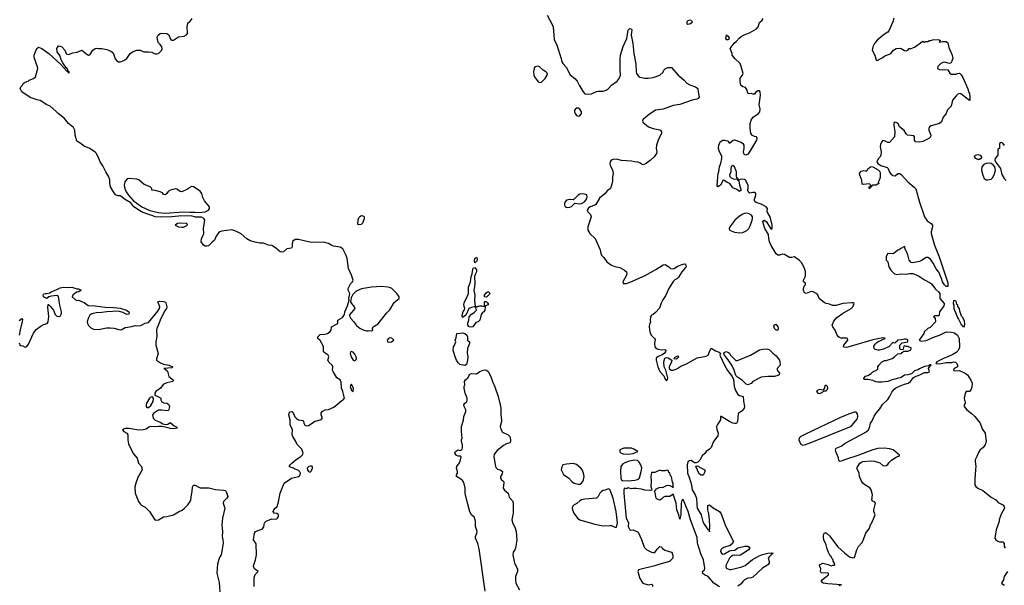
# Model space of a CAD drawing. Header units: inches. Extents: x 1384664 to 1536621, y 460766 to 646467.
# Tile 69 of 256: x 1410563 to 1422389, y 501544 to 508337. Entities that reach past the tile are written whole.
import ezdxf

# ---------------------------------------------------------------- set-up
doc = ezdxf.new("R2010")
doc.units = ezdxf.units.IN
doc.header["$MEASUREMENT"] = 0
doc.layers.add('B4510', color=7, linetype='Continuous')
doc.layers.add('B4520', color=7, linetype='Continuous')

msp = doc.modelspace()

# ---------------------------------------------------------------- linework, layer by layer
at = {"layer": 'B4510', "color": 5}
for points, elevation in [([(1413378, 501530), (1413380, 501640), (1413390, 501675), (1413429, 501710), (1413384, 501744), (1413371, 501770), (1413373, 501790), (1413396, 501850), (1413408, 501910), (1413403, 502043), (1413370, 502090), (1413382, 502170), (1413397, 502190), (1413478, 502222), (1413494, 502246), (1413505, 502295), (1413524, 502316), (1413590, 502344), (1413630, 502340), (1413650, 502342), (1413660, 502350), (1413671, 502370), (1413671, 502391), (1413650, 502406), (1413618, 502410), (1413609, 502430), (1413615, 502450), (1413630, 502471), (1413655, 502490), (1413673, 502547), (1413690, 502652), (1413739, 502770), (1413829, 502831), (1413910, 502853), (1413922, 502858), (1413932, 502870), (1413934, 502890), (1413927, 502907), (1413910, 502925), (1413863, 502943), (1413850, 502953), (1413810, 502963), (1413801, 502970), (1413810, 502990), (1413830, 503010), (1413885, 503055), (1413941, 503090), (1413961, 503110), (1413969, 503130), (1413950, 503181), (1413894, 503235), (1413879, 503270), (1413842, 503330), (1413837, 503350), (1413838, 503410), (1413812, 503470), (1413812, 503530), (1413797, 503590), (1413801, 503610), (1413810, 503626), (1413830, 503630), (1413850, 503607), (1413869, 503569), (1413887, 503547), (1413910, 503533), (1413965, 503525), (1413972, 503512), (1413974, 503490), (1413987, 503467), (1414010, 503459), (1414030, 503464), (1414110, 503515), (1414186, 503534), (1414194, 503546), (1414195, 503565), (1414184, 503590), (1414184, 503610), (1414195, 503630), (1414230, 503651), (1414270, 503657), (1414336, 503684), (1414430, 503763), (1414449, 503771), (1414464, 503790), (1414444, 503870), (1414428, 503910), (1414423, 503983), (1414413, 504010), (1414370, 504034), (1414327, 504110), (1414318, 504130), (1414324, 504170), (1414315, 504190), (1414280, 504220), (1414264, 504250), (1414274, 504290), (1414270, 504302), (1414266, 504310), (1414230, 504332), (1414212, 504350), (1414213, 504407), (1414205, 504430), (1414170, 504485), (1414142, 504510), (1414145, 504530), (1414170, 504558), (1414230, 504559), (1414259, 504570), (1414289, 504590), (1414304, 504610), (1414308, 504650), (1414377, 504683), (1414383, 504690), (1414385, 504730), (1414440, 504760), (1414465, 504795), (1414470, 504830), (1414499, 504901), (1414519, 504970), (1414515, 504990), (1414527, 505050), (1414509, 505090), (1414509, 505110), (1414536, 505164), (1414562, 505190), (1414570, 505210), (1414550, 505269), (1414512, 505350), (1414496, 505470), (1414485, 505505), (1414445, 505585), (1414410, 505606), (1414330, 505617), (1414310, 505624), (1414270, 505649), (1414210, 505664), (1414063, 505663), (1413910, 505699), (1413870, 505696), (1413843, 505677), (1413835, 505650), (1413835, 505610), (1413826, 505595), (1413770, 505584), (1413730, 505549), (1413710, 505544), (1413690, 505549), (1413637, 505597), (1413590, 505626), (1413550, 505629), (1413490, 505653), (1413446, 505654), (1413390, 505664), (1413330, 505683), (1413290, 505707), (1413224, 505764), (1413157, 505797), (1413110, 505814), (1412990, 505798), (1412966, 505790), (1412950, 505777), (1412923, 505737), (1412904, 505690), (1412873, 505667), (1412830, 505623), (1412810, 505616), (1412790, 505618), (1412769, 505630), (1412741, 505670), (1412747, 505710), (1412764, 505736), (1412776, 505770), (1412770, 505830), (1412786, 505930), (1412774, 505950), (1412745, 505965), (1412674, 505966), (1412622, 505982), (1412470, 505979), (1412392, 505970), (1412254, 505966), (1412190, 505971), (1412163, 505983), (1412090, 506004), (1412025, 506030), (1411933, 506090), (1411897, 506137), (1411822, 506182), (1411790, 506208), (1411770, 506220), (1411742, 506222), (1411715, 506235), (1411680, 506280), (1411655, 506330), (1411646, 506370), (1411645, 506410), (1411633, 506450), (1411597, 506510), (1411563, 506583), (1411530, 506628), (1411515, 506670), (1411486, 506730), (1411468, 506748), (1411404, 506790), (1411339, 506819), (1411290, 506855), (1411250, 506878), (1411227, 506950), (1411225, 507010), (1411210, 507043), (1411150, 507090), (1411102, 507150), (1411023, 507210), (1410998, 507238), (1410930, 507299), (1410890, 507314), (1410810, 507365), (1410773, 507373), (1410690, 507402), (1410589, 507469), (1410568, 507510), (1410578, 507530), (1410598, 507550), (1410606, 507570), (1410630, 507585), (1410663, 507597), (1410678, 507610), (1410728, 507630), (1410754, 507650), (1410779, 507750), (1410777, 507770), (1410741, 507870), (1410736, 507890), (1410737, 507910), (1410769, 507991), (1410790, 508006), (1410830, 507990), (1410914, 507930), (1411057, 507797), (1411130, 507719), (1411140, 507720), (1411141, 507710), (1411150, 507699), (1411159, 507701), (1411157, 507710), (1411150, 507719), (1411140, 507720), (1411141, 507730), (1411131, 507750), (1411119, 507759), (1411079, 507819), (1411065, 507845), (1411045, 507905), (1411012, 507950), (1411009, 507991), (1411015, 508005), (1411030, 508022), (1411050, 508021), (1411070, 508011), (1411105, 507970), (1411122, 507930), (1411130, 507922), (1411150, 507918), (1411201, 507939), (1411252, 507948), (1411310, 507971), (1411370, 507922), (1411390, 507912), (1411407, 507913), (1411442, 507970), (1411470, 507991), (1411490, 507996), (1411511, 507991), (1411551, 507991), (1411610, 507977), (1411650, 507964), (1411671, 507951), (1411688, 507928), (1411710, 507865), (1411730, 507841), (1411750, 507831), (1411770, 507831), (1411813, 507847), (1411838, 507862), (1411850, 507872), (1411889, 507931), (1411918, 507950), (1411970, 507972), (1412010, 507972), (1412052, 507952), (1412109, 507951), (1412150, 507945), (1412190, 507925), (1412210, 507925), (1412230, 507932), (1412268, 507970), (1412274, 507990), (1412269, 508010), (1412250, 508038), (1412230, 508058), (1412220, 508080), (1412214, 508126), (1412224, 508150), (1412250, 508171), (1412270, 508176), (1412330, 508171), (1412355, 508155), (1412371, 508111), (1412380, 508100), (1412390, 508091), (1412410, 508091), (1412469, 508131), (1412539, 508141), (1412566, 508154), (1412577, 508170), (1412579, 508181), (1412574, 508250), (1412582, 508290), (1412590, 508302), (1412608, 508312), (1412635, 508350)], 620), ([(1416899, 508390), (1416962, 508270), (1416969, 508250), (1416981, 508101), (1417014, 508030), (1417067, 507870), (1417076, 507830), (1417086, 507810), (1417127, 507767), (1417174, 507674), (1417231, 507631), (1417260, 507600), (1417282, 507550), (1417330, 507470), (1417350, 507448), (1417390, 507441), (1417430, 507446), (1417490, 507476), (1417510, 507480), (1417570, 507479), (1417609, 507491), (1417632, 507508), (1417670, 507551), (1417740, 507600), (1417765, 507630), (1417780, 507670), (1417774, 507730), (1417776, 507870), (1417780, 507910), (1417810, 508016), (1417854, 508110), (1417870, 508210), (1417890, 508230), (1417910, 508223), (1417914, 508214), (1417908, 508150), (1417927, 508050), (1417939, 507930), (1417965, 507805), (1417968, 507710), (1417973, 507690), (1417990, 507663), (1418010, 507648), (1418070, 507635), (1418110, 507634), (1418170, 507642), (1418251, 507670), (1418290, 507705), (1418299, 507730), (1418321, 507750), (1418350, 507761), (1418390, 507763), (1418470, 507671), (1418544, 507610), (1418576, 507576), (1418614, 507554), (1418681, 507530), (1418710, 507510), (1418711, 507470), (1418726, 507410), (1418714, 507390), (1418698, 507382), (1418641, 507370), (1418490, 507319), (1418410, 507305), (1418290, 507263), (1418199, 507250), (1418110, 507190), (1418050, 507139), (1418043, 507130), (1418047, 507107), (1418117, 507050), (1418170, 507029), (1418250, 507015), (1418259, 507010), (1418271, 506990), (1418271, 506970), (1418237, 506903), (1418213, 506830), (1418208, 506790), (1418214, 506750), (1418212, 506730), (1418182, 506690), (1418134, 506646), (1418087, 506610), (1418050, 506594), (1418030, 506601), (1418010, 506618), (1417990, 506626), (1417949, 506629), (1417910, 506639), (1417790, 506647), (1417730, 506661), (1417690, 506659), (1417667, 506650), (1417655, 506630), (1417651, 506609), (1417654, 506590), (1417685, 506530), (1417690, 506490), (1417684, 506450), (1417682, 506390), (1417658, 506310), (1417618, 506282), (1417597, 506250), (1417528, 506192), (1417482, 506118), (1417470, 506108), (1417416, 506090), (1417390, 506070), (1417378, 506050), (1417386, 506030), (1417419, 505999), (1417427, 505970), (1417385, 505850), (1417385, 505810), (1417411, 505770), (1417475, 505710), (1417535, 505575), (1417542, 505530), (1417550, 505511), (1417580, 505480), (1417616, 505430), (1417670, 505390), (1417710, 505374), (1417770, 505361), (1417828, 505328), (1417851, 505310), (1417855, 505290), (1417851, 505270), (1417807, 505190), (1417810, 505167), (1417850, 505170), (1417904, 505190), (1418075, 505265), (1418202, 505338), (1418290, 505394), (1418317, 505397), (1418358, 505370), (1418378, 505350), (1418403, 505343), (1418424, 505350), (1418463, 505377), (1418530, 505402), (1418550, 505403), (1418559, 505399), (1418567, 505370), (1418561, 505360), (1418514, 505310), (1418476, 505244), (1418454, 505226), (1418430, 505212), (1418410, 505193), (1418358, 505110), (1418318, 505022), (1418286, 504974), (1418266, 504934), (1418247, 504873), (1418198, 504822), (1418170, 504798), (1418150, 504788), (1418138, 504770), (1418135, 504730), (1418139, 504710), (1418130, 504688), (1418125, 504655), (1418126, 504610), (1418130, 504587), (1418149, 504550), (1418187, 504510), (1418195, 504495), (1418187, 504450), (1418193, 504410), (1418209, 504389), (1418230, 504380), (1418267, 504373), (1418310, 504378), (1418322, 504370), (1418318, 504350), (1418302, 504330), (1418273, 504307), (1418230, 504292), (1418209, 504271), (1418206, 504250), (1418227, 504167), (1418253, 504110), (1418298, 504058), (1418310, 504026), (1418330, 504001), (1418345, 504015), (1418349, 504030), (1418322, 504130), (1418302, 504170), (1418301, 504230), (1418310, 504271), (1418330, 504281), (1418350, 504276), (1418394, 504250), (1418391, 504230), (1418363, 504170), (1418365, 504150), (1418389, 504129), (1418412, 504128), (1418457, 504143), (1418505, 504175), (1418570, 504205), (1418702, 504278), (1418810, 504295), (1418833, 504310), (1418856, 504370), (1418870, 504391), (1418919, 504359), (1418966, 504345), (1418977, 504337), (1418981, 504330), (1418971, 504309), (1419027, 504187), (1419065, 504125), (1419121, 504050), (1419136, 504016), (1419144, 503930), (1419162, 503882), (1419190, 503837), (1419210, 503825), (1419253, 503810), (1419256, 503756), (1419270, 503690), (1419266, 503670), (1419241, 503639), (1419194, 503606), (1419184, 503510), (1419171, 503489), (1419153, 503487), (1419130, 503491), (1419088, 503510), (1418990, 503572), (1418981, 503570), (1418981, 503530), (1418943, 503477), (1418934, 503450), (1418936, 503416), (1418951, 503370), (1418950, 503341), (1418897, 503270), (1418870, 503198), (1418850, 503179), (1418810, 503153), (1418794, 503126), (1418761, 503099), (1418734, 503046), (1418710, 503023), (1418690, 503014), (1418670, 503017), (1418630, 503042), (1418610, 503040), (1418590, 503029), (1418580, 502990), (1418584, 502890), (1418610, 502830), (1418633, 502750), (1418639, 502690), (1418678, 502630), (1418694, 502590), (1418695, 502510), (1418702, 502470), (1418747, 502390), (1418767, 502310), (1418777, 502290), (1418830, 502215), (1418846, 502206), (1418850, 502186), (1418854, 502250), (1418850, 502330), (1418842, 502402), (1418830, 502450), (1418830, 502502), (1418850, 502511), (1418894, 502474), (1418970, 502431), (1418990, 502401), (1419040, 502260), (1419136, 502070), (1419130, 502050), (1419097, 502023), (1419022, 501998), (1418997, 501983), (1418985, 501970), (1418982, 501950), (1418992, 501930), (1419010, 501920), (1419030, 501922), (1419090, 501959), (1419110, 501964), (1419154, 501966), (1419190, 501993), (1419273, 502013), (1419310, 502014), (1419324, 502004), (1419332, 501990), (1419318, 501970), (1419230, 501910), (1419210, 501903), (1419147, 501907), (1419130, 501903), (1419108, 501892), (1419090, 501870), (1419050, 501790), (1419045, 501770), (1419050, 501750), (1419090, 501735), (1419110, 501735), (1419235, 501765), (1419276, 501784), (1419366, 501854), (1419443, 501897), (1419485, 501915), (1419549, 501931), (1419593, 501933), (1419613, 501930), (1419597, 501923), (1419590, 501910), (1419568, 501892), (1419554, 501870), (1419566, 501830), (1419564, 501810), (1419550, 501790), (1419483, 501750), (1419370, 501641), (1419350, 501634), (1419310, 501630), (1419269, 501611), (1419249, 501591), (1419230, 501560), (1419188, 501532)], 620), ([(1420000, 505311), (1419991, 505349), (1419956, 505416), (1419930, 505447), (1419870, 505491), (1419838, 505482), (1419810, 505483), (1419750, 505519), (1419730, 505521), (1419690, 505508), (1419670, 505508), (1419650, 505525), (1419590, 505626), (1419570, 505670), (1419561, 505710), (1419557, 505757), (1419513, 505830), (1419487, 505910), (1419490, 505918), (1419510, 505929), (1419534, 505910), (1419585, 505825), (1419590, 505822), (1419602, 505830), (1419599, 505870), (1419576, 505970), (1419539, 506030), (1419546, 506070), (1419528, 506090), (1419470, 506121), (1419410, 506141), (1419394, 506154), (1419384, 506170), (1419406, 506230), (1419403, 506250), (1419390, 506263), (1419370, 506263), (1419332, 506252), (1419322, 506262), (1419306, 506290), (1419312, 506310), (1419312, 506350), (1419282, 506410), (1419270, 506418), (1419230, 506422), (1419210, 506414), (1419198, 506418), (1419190, 506434), (1419178, 506438), (1419173, 506453), (1419172, 506510), (1419150, 506571), (1419130, 506586), (1419110, 506570), (1419105, 506550), (1419106, 506510), (1419089, 506470), (1419093, 506453), (1419110, 506439), (1419143, 506423), (1419170, 506426), (1419182, 506422), (1419186, 506410), (1419202, 506402), (1419209, 506349), (1419228, 506290), (1419210, 506272), (1419177, 506297), (1419130, 506318), (1419092, 506370), (1419062, 506382), (1419030, 506407), (1419011, 506411), (1418979, 506350), (1418970, 506341), (1418950, 506331), (1418941, 506341), (1418939, 506350), (1418953, 506490), (1418961, 506510), (1418968, 506570), (1418985, 506615), (1418998, 506670), (1418996, 506696), (1418964, 506764), (1418958, 506790), (1418962, 506830), (1418975, 506870), (1419010, 506889), (1419032, 506892), (1419064, 506884), (1419090, 506855), (1419131, 506889), (1419150, 506895), (1419230, 506865), (1419250, 506850), (1419261, 506830), (1419261, 506790), (1419252, 506750), (1419255, 506730), (1419270, 506718), (1419290, 506715), (1419315, 506725), (1419346, 506770), (1419415, 506890), (1419421, 506910), (1419411, 506930), (1419390, 506934), (1419366, 506946), (1419346, 506970), (1419337, 507037), (1419338, 507090), (1419347, 507130), (1419360, 507150), (1419376, 507170), (1419433, 507207), (1419451, 507230), (1419455, 507265), (1419444, 507316), (1419460, 507430), (1419458, 507470), (1419450, 507483), (1419430, 507484), (1419399, 507461), (1419390, 507442), (1419370, 507442), (1419350, 507452), (1419325, 507445), (1419310, 507454), (1419301, 507490), (1419290, 507512), (1419281, 507521), (1419250, 507531), (1419226, 507550), (1419216, 507590), (1419218, 507630), (1419228, 507652), (1419245, 507670), (1419251, 507690), (1419230, 507774), (1419216, 507810), (1419151, 507870), (1419122, 507910), (1419122, 507930), (1419098, 507990), (1419143, 508057), (1419170, 508075), (1419205, 508115), (1419230, 508135), (1419265, 508155), (1419330, 508178), (1419412, 508228), (1419433, 508250), (1419450, 508302), (1419479, 508330), (1419491, 508350)], 640), ([(1420000, 505171), (1419983, 505183), (1419978, 505198), (1419979, 505210), (1419999, 505250), (1420000, 505259)], 640), ([(1410558, 504458), (1410570, 504423), (1410602, 504422), (1410630, 504406), (1410650, 504411), (1410670, 504441), (1410729, 504571), (1410762, 504618), (1410819, 504661), (1410850, 504677), (1410891, 504689), (1410906, 504710), (1410911, 504771), (1410901, 504879), (1410905, 504915), (1410910, 504918), (1410930, 504898), (1410967, 504847), (1410990, 504795), (1411010, 504775), (1411030, 504771), (1411050, 504778), (1411064, 504810), (1411066, 504830), (1411045, 504910), (1411030, 505013), (1411010, 505023), (1410943, 505017), (1410913, 505007), (1410890, 504988), (1410850, 505009), (1410844, 505030), (1410854, 505046), (1410870, 505050), (1410890, 505047), (1410923, 505057), (1410942, 505070), (1411010, 505097), (1411050, 505118), (1411090, 505126), (1411150, 505122), (1411190, 505125), (1411250, 505106), (1411270, 505105), (1411302, 505090), (1411274, 505070), (1411250, 505065), (1411227, 505053), (1411201, 505030), (1411191, 505010), (1411233, 504973), (1411250, 504964), (1411270, 504967), (1411298, 504958), (1411339, 504939), (1411385, 504905), (1411470, 504900), (1411590, 504884), (1411690, 504882), (1411770, 504873), (1411846, 504850), (1411875, 504830), (1411878, 504810), (1411875, 504805), (1411870, 504799), (1411850, 504796), (1411802, 504822), (1411750, 504836), (1411610, 504830), (1411550, 504819), (1411482, 504818), (1411430, 504806), (1411407, 504790), (1411386, 504750), (1411372, 504710), (1411376, 504690), (1411390, 504663), (1411416, 504636), (1411450, 504622), (1411510, 504615), (1411605, 504635), (1411650, 504637), (1411693, 504633), (1411770, 504613), (1411790, 504617), (1411830, 504639), (1411909, 504651), (1411950, 504665), (1411970, 504661), (1412017, 504663), (1412069, 504691), (1412110, 504701), (1412223, 504837), (1412242, 504870), (1412244, 504890), (1412221, 504950), (1412243, 504957), (1412290, 504954), (1412305, 504950), (1412318, 504938), (1412330, 504890), (1412325, 504870), (1412302, 504838), (1412251, 504730), (1412235, 504685), (1412208, 504630), (1412204, 504610), (1412211, 504531), (1412198, 504470), (1412197, 504430), (1412227, 504330), (1412205, 504265), (1412207, 504250), (1412255, 504215), (1412290, 504202), (1412355, 504190), (1412402, 504170), (1412390, 504158), (1412294, 504150), (1412306, 504146), (1412336, 504115), (1412355, 504050), (1412411, 504009), (1412402, 503990), (1412330, 503976), (1412285, 503955), (1412253, 503910), (1412199, 503870), (1412186, 503850), (1412186, 503826), (1412230, 503808), (1412257, 503790), (1412257, 503770), (1412268, 503748), (1412295, 503735), (1412330, 503730), (1412350, 503719), (1412362, 503690), (1412350, 503644), (1412330, 503639), (1412270, 503649), (1412230, 503648), (1412170, 503609), (1412156, 503590), (1412165, 503550), (1412190, 503528), (1412250, 503504), (1412283, 503483), (1412310, 503476), (1412341, 503479), (1412370, 503501), (1412420, 503460), (1412439, 503450), (1412458, 503430), (1412410, 503422), (1412370, 503426), (1412330, 503441), (1412270, 503450), (1412230, 503452), (1412170, 503446), (1412131, 503451), (1412115, 503445), (1412081, 503420), (1412050, 503410), (1411992, 503408), (1411874, 503426), (1411834, 503426), (1411810, 503421), (1411798, 503410), (1411815, 503390), (1411848, 503370), (1411863, 503350), (1411861, 503290), (1411870, 503245), (1411927, 503127), (1411972, 503070), (1411991, 503010), (1412025, 502970), (1412031, 502950), (1412032, 502930), (1411983, 502837), (1411956, 502770), (1411946, 502726), (1411951, 502650), (1411991, 502551), (1412010, 502522), (1412030, 502502), (1412070, 502482), (1412122, 502430), (1412185, 502330), (1412210, 502326), (1412230, 502331), (1412290, 502366), (1412331, 502371), (1412409, 502390), (1412470, 502427), (1412514, 502446), (1412544, 502470), (1412581, 502510), (1412609, 502550), (1412617, 502570), (1412625, 502630), (1412636, 502670), (1412637, 502723), (1412650, 502746), (1412670, 502747), (1412705, 502725), (1412730, 502716), (1412836, 502716), (1412913, 502693), (1413010, 502687), (1413030, 502681), (1413041, 502670), (1413061, 502610), (1413051, 502590), (1413011, 502550), (1413006, 502530), (1413025, 502470), (1412999, 502350), (1412991, 502270), (1412997, 502190), (1412994, 502130), (1413004, 502090), (1413007, 502050), (1412981, 501910), (1412963, 501877), (1412937, 501803), (1412931, 501691), (1412960, 501580), (1412966, 501466)], 620), ([(1420000, 505053), (1419990, 505057), (1419976, 505090), (1419976, 505110), (1419984, 505136), (1419999, 505150), (1420000, 505157)], 640), ([(1410556, 504724), (1410590, 504747), (1410596, 504736), (1410594, 504714), (1410567, 504613), (1410558, 504550)], 620), ([(1416154, 501474), (1416082, 501982), (1416065, 502045), (1416037, 502110), (1416037, 502130), (1416053, 502170), (1416056, 502190), (1416036, 502250), (1416038, 502310), (1416034, 502330), (1416021, 502361), (1415989, 502390), (1415970, 502427), (1415920, 502610), (1415914, 502650), (1415912, 502712), (1415897, 502777), (1415882, 502802), (1415860, 502820), (1415809, 502850), (1415809, 502870), (1415821, 502890), (1415823, 502910), (1415808, 502950), (1415812, 502970), (1415844, 503016), (1415859, 503050), (1415867, 503087), (1415855, 503095), (1415830, 503096), (1415810, 503105), (1415789, 503130), (1415797, 503150), (1415810, 503161), (1415830, 503170), (1415855, 503165), (1415870, 503171), (1415879, 503181), (1415883, 503197), (1415881, 503230), (1415869, 503271), (1415869, 503290), (1415877, 503310), (1415869, 503390), (1415869, 503450), (1415892, 503528), (1415898, 503570), (1415921, 503630), (1415921, 503650), (1415903, 503690), (1415899, 503710), (1415908, 503730), (1415932, 503748), (1415937, 503770), (1415936, 503790), (1415913, 503853), (1415903, 503910), (1415903, 503930), (1415909, 503950), (1415907, 503990), (1415917, 504010), (1415944, 504036), (1415970, 504078), (1415990, 504088), (1416050, 504084), (1416088, 504110), (1416129, 504130), (1416153, 504133), (1416170, 504130), (1416190, 504111), (1416223, 504050), (1416241, 503990), (1416270, 503927), (1416310, 503810), (1416335, 503710), (1416340, 503670), (1416340, 503590), (1416349, 503530), (1416349, 503510), (1416333, 503450), (1416341, 503421), (1416363, 503383), (1416430, 503350), (1416450, 503330), (1416459, 503290), (1416459, 503270), (1416450, 503256), (1416410, 503245), (1416375, 503225), (1416298, 503162), (1416279, 503141), (1416263, 503117), (1416258, 503090), (1416272, 502990), (1416281, 502961), (1416301, 502941), (1416333, 502930), (1416362, 502910), (1416356, 502884), (1416339, 502850), (1416336, 502830), (1416350, 502811), (1416373, 502793), (1416378, 502778), (1416371, 502711), (1416387, 502687), (1416430, 502652), (1416442, 502602), (1416480, 502560), (1416490, 502534), (1416488, 502410), (1416475, 502330), (1416487, 502287), (1416510, 502243), (1416527, 502190), (1416534, 502086), (1416519, 501990), (1416510, 501970), (1416490, 501942), (1416484, 501910), (1416507, 501810), (1416543, 501743), (1416542, 501710), (1416517, 501650), (1416517, 501610), (1416524, 501570), (1416566, 501490)], 580), ([(1420000, 503358), (1419947, 503333), (1419927, 503313), (1419921, 503290), (1419943, 503243), (1419970, 503226), (1420000, 503237)], 640), ([(1418970, 501524), (1418901, 501570), (1418833, 501650), (1418787, 501670), (1418768, 501688), (1418765, 501710), (1418788, 501730), (1418792, 501750), (1418775, 501850), (1418744, 501924), (1418706, 502050), (1418700, 502120), (1418622, 502330), (1418594, 502430), (1418530, 502576), (1418517, 502563), (1418508, 502530), (1418503, 502397), (1418496, 502350), (1418490, 502338), (1418479, 502390), (1418456, 502450), (1418449, 502530), (1418410, 502638), (1418370, 502609), (1418310, 502609), (1418297, 502603), (1418270, 502578), (1418250, 502568), (1418220, 502580), (1418209, 502590), (1418195, 502655), (1418186, 502670), (1418210, 502702), (1418243, 502717), (1418290, 502722), (1418330, 502742), (1418350, 502745), (1418370, 502742), (1418394, 502730), (1418410, 502714), (1418411, 502770), (1418404, 502784), (1418390, 502849), (1418381, 502861), (1418370, 502895), (1418361, 502901), (1418350, 502924), (1418330, 502929), (1418310, 502918), (1418270, 502918), (1418250, 502926), (1418190, 502898), (1418150, 502898), (1418142, 502850), (1418146, 502790), (1418143, 502730), (1418153, 502707), (1418154, 502690), (1418150, 502686), (1418138, 502682), (1418070, 502685), (1418030, 502699), (1417970, 502708), (1417930, 502708), (1417910, 502702), (1417873, 502713), (1417850, 502704), (1417828, 502712), (1417818, 502690), (1417818, 502650), (1417848, 502350), (1417877, 502297), (1417873, 502250), (1417890, 502211), (1417910, 502206), (1417930, 502211), (1417990, 502181), (1418030, 502094), (1418062, 502002), (1418094, 501970), (1418150, 501943), (1418170, 501937), (1418190, 501939), (1418220, 501980), (1418251, 502011), (1418270, 502006), (1418281, 501990), (1418310, 501966), (1418390, 501944), (1418400, 501930), (1418406, 501894), (1418406, 501870), (1418399, 501861), (1418370, 501834), (1418354, 501826), (1418250, 501799), (1418190, 501777), (1418010, 501735), (1417997, 501730), (1417988, 501712), (1418010, 501627), (1418048, 501570), (1418110, 501550), (1418150, 501556), (1418162, 501550), (1418162, 501530)], 620)]:
    msp.add_lwpolyline(points, dxfattribs=dict(at, elevation=elevation))
for points, elevation in [([(1418610, 508330), (1418590, 508323), (1418576, 508310), (1418574, 508290), (1418590, 508283), (1418610, 508286), (1418621, 508290), (1418644, 508310), (1418630, 508329)], 640), ([(1419050, 508153), (1419041, 508110), (1419050, 508098), (1419070, 508098), (1419088, 508110), (1419082, 508130)], 640), ([(1416790, 507777), (1416751, 507769), (1416741, 507750), (1416735, 507710), (1416739, 507670), (1416747, 507650), (1416790, 507591), (1416810, 507584), (1416830, 507587), (1416876, 507630), (1416899, 507670), (1416902, 507690), (1416882, 507710), (1416850, 507730), (1416808, 507770)], 620), ([(1417270, 507275), (1417246, 507274), (1417228, 507250), (1417228, 507230), (1417234, 507210), (1417250, 507186), (1417270, 507179), (1417290, 507184), (1417309, 507210), (1417309, 507230), (1417290, 507263)], 620), ([(1411870, 506430), (1411853, 506427), (1411824, 506390), (1411816, 506350), (1411825, 506310), (1411843, 506270), (1411869, 506229), (1411924, 506164), (1412028, 506088), (1412127, 506047), (1412230, 506021), (1412310, 506012), (1412531, 506029), (1412610, 506024), (1412670, 506025), (1412710, 506020), (1412790, 506029), (1412829, 506050), (1412844, 506070), (1412842, 506090), (1412781, 506161), (1412763, 506203), (1412750, 506249), (1412730, 506279), (1412650, 506329), (1412628, 506332), (1412580, 506300), (1412510, 506269), (1412490, 506275), (1412450, 506301), (1412430, 506304), (1412374, 506290), (1412347, 506273), (1412330, 506248), (1412310, 506235), (1412290, 506238), (1412276, 506256), (1412249, 506269), (1412190, 506284), (1412149, 506289), (1412148, 506310), (1412128, 506330), (1412056, 506356), (1411994, 506414), (1411970, 506423)], 620), ([(1417326, 506246), (1417290, 506241), (1417270, 506229), (1417221, 506180), (1417210, 506175), (1417170, 506178), (1417132, 506168), (1417114, 506150), (1417108, 506130), (1417107, 506110), (1417113, 506093), (1417125, 506085), (1417142, 506082), (1417170, 506085), (1417190, 506094), (1417230, 506135), (1417290, 506126), (1417310, 506130), (1417347, 506150), (1417364, 506170), (1417373, 506190), (1417378, 506210), (1417375, 506235)], 620), ([(1414670, 505980), (1414649, 505971), (1414628, 505948), (1414619, 505890), (1414622, 505882), (1414636, 505876), (1414670, 505883), (1414683, 505897), (1414706, 505950), (1414705, 505970), (1414690, 505979)], 620), ([(1419293, 506013), (1419270, 506009), (1419250, 506003), (1419210, 505977), (1419153, 505930), (1419093, 505850), (1419083, 505830), (1419090, 505810), (1419150, 505787), (1419210, 505776), (1419250, 505783), (1419296, 505804), (1419322, 505830), (1419338, 505862), (1419361, 505930), (1419366, 505950), (1419365, 505970), (1419351, 505991), (1419326, 506006)], 640), ([(1412485, 505895), (1412458, 505890), (1412431, 505870), (1412471, 505850), (1412510, 505845), (1412530, 505847), (1412578, 505870), (1412571, 505890)], 640), ([(1416030, 505419), (1416027, 505447), (1416030, 505470), (1416050, 505487), (1416058, 505470), (1416058, 505450), (1416050, 505433)], 580), ([(1416067, 504893), (1416090, 504902), (1416110, 504902), (1416130, 504894), (1416142, 504898), (1416146, 504910), (1416146, 504950), (1416150, 504954), (1416170, 504954), (1416178, 504938), (1416190, 504934), (1416191, 504911), (1416158, 504902), (1416152, 504888), (1416151, 504850), (1416139, 504830), (1416121, 504819), (1416104, 504796), (1416090, 504729), (1416070, 504709), (1416041, 504699), (1416006, 504650), (1415990, 504646), (1415961, 504650), (1415944, 504670), (1415946, 504694), (1415959, 504730), (1415962, 504770), (1415990, 504802), (1416020, 504820), (1416048, 504850), (1416042, 504882), (1416027, 504887), (1415990, 504882), (1415959, 504870), (1415921, 504790), (1415894, 504770), (1415890, 504762), (1415883, 504763), (1415877, 504777), (1415876, 504790), (1415889, 504831), (1415906, 504854), (1415908, 504870), (1415898, 504910), (1415900, 504940), (1415930, 504991), (1415954, 505050), (1415954, 505126), (1415978, 505190), (1415984, 505250), (1415997, 505283), (1416005, 505335), (1416010, 505351), (1416030, 505361), (1416050, 505331), (1416051, 505310), (1416036, 505284), (1416027, 505253), (1416028, 505168), (1416026, 505130), (1416016, 505090), (1416029, 505030), (1416024, 504970), (1416034, 504894)], 580), ([(1414910, 505132), (1414790, 505125), (1414670, 505105), (1414604, 505076), (1414564, 505036), (1414543, 504997), (1414536, 504950), (1414547, 504927), (1414582, 504890), (1414587, 504870), (1414550, 504819), (1414522, 504790), (1414541, 504750), (1414574, 504714), (1414610, 504664), (1414650, 504631), (1414690, 504613), (1414730, 504602), (1414750, 504599), (1414770, 504605), (1414790, 504602), (1414806, 504610), (1414802, 504630), (1414809, 504650), (1414870, 504686), (1414967, 504813), (1415010, 504854), (1415061, 504939), (1415120, 504990), (1415122, 505010), (1415092, 505050), (1415032, 505110), (1415018, 505118), (1414986, 505126)], 620), ([(1416170, 505006), (1416147, 505007), (1416146, 505030), (1416164, 505056), (1416190, 505074), (1416212, 505050)], 580), ([(1419650, 504607), (1419630, 504630), (1419623, 504657), (1419624, 504670), (1419630, 504676), (1419650, 504676), (1419670, 504650), (1419675, 504630), (1419670, 504610)], 620), ([(1415910, 504186), (1415850, 504197), (1415830, 504215), (1415810, 504250), (1415790, 504299), (1415770, 504369), (1415773, 504410), (1415786, 504430), (1415802, 504470), (1415795, 504490), (1415805, 504515), (1415813, 504567), (1415818, 504570), (1415884, 504576), (1415910, 504570), (1415933, 504550), (1415941, 504530), (1415942, 504490), (1415950, 504479), (1415965, 504470), (1415964, 504450), (1415940, 504390), (1415937, 504337), (1415945, 504285), (1415943, 504250), (1415930, 504198)], 580), ([(1415010, 504515), (1414994, 504510), (1414977, 504490), (1414982, 504470), (1414987, 504467), (1415010, 504464), (1415030, 504468), (1415056, 504490), (1415032, 504512)], 620), ([(1414547, 504353), (1414537, 504343), (1414534, 504330), (1414544, 504290), (1414568, 504248), (1414590, 504239), (1414604, 504256), (1414608, 504270), (1414603, 504290), (1414590, 504319), (1414570, 504346)], 620), ([(1418450, 504262), (1418423, 504263), (1418418, 504270), (1418438, 504290), (1418470, 504302), (1418474, 504286)], 620), ([(1419310, 503953), (1419290, 503959), (1419245, 504005), (1419184, 504044), (1419164, 504064), (1419143, 504130), (1419119, 504179), (1419074, 504254), (1419027, 504310), (1419019, 504330), (1419022, 504338), (1419049, 504351), (1419070, 504346), (1419090, 504331), (1419101, 504310), (1419143, 504263), (1419166, 504246), (1419184, 504244), (1419342, 504310), (1419450, 504372), (1419490, 504382), (1419530, 504386), (1419550, 504381), (1419570, 504371), (1419610, 504331), (1419650, 504302), (1419688, 504248), (1419695, 504230), (1419698, 504190), (1419661, 504150), (1419661, 504130), (1419688, 504090), (1419686, 504070), (1419670, 504062), (1419630, 504053), (1419549, 504051), (1419470, 504042), (1419370, 503992), (1419350, 503969)], 620), ([(1414550, 503955), (1414545, 503955), (1414535, 503945), (1414534, 503930), (1414550, 503886), (1414570, 503872), (1414571, 503910)], 620), ([(1412150, 503806), (1412130, 503798), (1412123, 503790), (1412086, 503730), (1412080, 503710), (1412081, 503690), (1412090, 503680), (1412110, 503680), (1412137, 503703), (1412166, 503750), (1412168, 503788), (1412161, 503801)], 620), ([(1417890, 503193), (1417821, 503190), (1417770, 503170), (1417770, 503146), (1417787, 503130), (1417810, 503123), (1417870, 503119), (1417930, 503128), (1417988, 503150), (1417939, 503179), (1417912, 503190)], 620), ([(1417210, 503008), (1417130, 503001), (1417087, 502990), (1417073, 502967), (1417065, 502930), (1417095, 502875), (1417158, 502830), (1417196, 502790), (1417223, 502770), (1417270, 502758), (1417290, 502760), (1417310, 502770), (1417326, 502790), (1417336, 502810), (1417344, 502850), (1417336, 502890), (1417319, 502930), (1417304, 502950), (1417250, 502994)], 620), ([(1417950, 503049), (1417884, 503036), (1417830, 503014), (1417802, 502998), (1417784, 502970), (1417780, 502910), (1417784, 502830), (1417790, 502812), (1417802, 502802), (1417870, 502798), (1417950, 502807), (1417985, 502815), (1417998, 502822), (1418006, 502834), (1418029, 502911), (1418034, 502950), (1418025, 502990), (1418005, 503025), (1417983, 503043)], 620), ([(1414070, 502977), (1414050, 502976), (1414035, 502970), (1414017, 502950), (1414018, 502930), (1414030, 502911), (1414050, 502905), (1414063, 502917), (1414079, 502950), (1414079, 502970)], 620), ([(1418770, 502868), (1418750, 502869), (1418730, 502881), (1418710, 502915), (1418702, 502942), (1418690, 502958), (1418686, 502970), (1418690, 502978), (1418716, 502976), (1418730, 502962), (1418791, 502931), (1418791, 502910), (1418780, 502880)], 620), ([(1417630, 502704), (1417595, 502685), (1417570, 502682), (1417552, 502670), (1417532, 502650), (1417511, 502610), (1417491, 502589), (1417350, 502579), (1417310, 502570), (1417290, 502559), (1417254, 502526), (1417224, 502510), (1417204, 502490), (1417198, 502470), (1417201, 502450), (1417218, 502410), (1417264, 502350), (1417290, 502332), (1417470, 502280), (1417570, 502259), (1417650, 502264), (1417670, 502261), (1417710, 502243), (1417730, 502244), (1417745, 502295), (1417728, 502430), (1417690, 502589), (1417650, 502693)], 620)]:
    msp.add_lwpolyline(points, close=True, dxfattribs=dict(at, elevation=elevation))
at = {"layer": 'B4520', "color": 5}
for points, elevation in [([(1421063, 508357), (1421050, 508310), (1421007, 508210), (1420990, 508188), (1420950, 508163), (1420864, 508090), (1420830, 508051), (1420809, 508010), (1420804, 507970), (1420834, 507910), (1420849, 507850), (1420870, 507845), (1420881, 507859), (1420930, 507884), (1420956, 507904), (1421010, 507921), (1421028, 507932), (1421060, 507970), (1421090, 507990), (1421137, 507997), (1421152, 507992), (1421190, 507966), (1421210, 507961), (1421230, 507969), (1421248, 507992), (1421270, 507993), (1421310, 508009), (1421410, 508078), (1421431, 508069), (1421445, 508075), (1421470, 508075), (1421490, 508088), (1421510, 508089), (1421525, 508095), (1421590, 508099), (1421618, 508090), (1421618, 508082), (1421608, 508072), (1421610, 508066), (1421645, 508075), (1421690, 508075), (1421710, 508061), (1421724, 508004), (1421765, 507910), (1421770, 507870), (1421764, 507850), (1421750, 507819), (1421730, 507811), (1421670, 507825), (1421650, 507822), (1421626, 507810), (1421590, 507774), (1421586, 507750), (1421610, 507739), (1421650, 507733), (1421670, 507737), (1421710, 507734), (1421734, 507694), (1421750, 507684), (1421810, 507683), (1421828, 507692), (1421850, 507694), (1421870, 507676), (1421890, 507641), (1421950, 507508), (1421963, 507463), (1421970, 507453), (1421977, 507403), (1421974, 507370), (1421970, 507366), (1421867, 507447), (1421850, 507451), (1421830, 507444), (1421810, 507424), (1421769, 507370), (1421750, 507298), (1421707, 507253), (1421689, 507210), (1421654, 507165), (1421636, 507110), (1421610, 507091), (1421510, 507064), (1421489, 507050), (1421481, 507030), (1421483, 507010), (1421507, 506950), (1421503, 506930), (1421481, 506910), (1421410, 506874), (1421365, 506865), (1421323, 506870), (1421311, 506890), (1421311, 506931), (1421301, 506941), (1421270, 506948), (1421225, 506950), (1421210, 506965), (1421186, 507006), (1421131, 507050), (1421116, 507090), (1421090, 507103), (1421070, 507106), (1421064, 507096), (1421061, 507070), (1421075, 506990), (1421070, 506932), (1421010, 506861), (1420990, 506863), (1420950, 506881), (1420930, 506885), (1420913, 506867), (1420902, 506838), (1420899, 506810), (1420912, 506752), (1420907, 506710), (1420898, 506690), (1420876, 506664), (1420860, 506630), (1420869, 506610), (1420907, 506587), (1420983, 506563), (1420993, 506550), (1421010, 506504), (1421025, 506485), (1421050, 506465), (1421079, 506461), (1421110, 506489), (1421130, 506489), (1421150, 506477), (1421230, 506390), (1421306, 506326), (1421325, 506305), (1421370, 506145), (1421431, 505970), (1421463, 505923), (1421509, 505890), (1421527, 505870), (1421526, 505850), (1421510, 505790), (1421512, 505770), (1421549, 505629), (1421607, 505490), (1421710, 505178), (1421713, 505150), (1421710, 505134), (1421690, 505132), (1421670, 505152), (1421648, 505188), (1421635, 505230), (1421603, 505303), (1421570, 505346), (1421534, 505414), (1421501, 505462), (1421470, 505481), (1421450, 505483), (1421394, 505446), (1421370, 505435), (1421290, 505418), (1421270, 505421), (1421248, 505448), (1421230, 505512), (1421210, 505562), (1421202, 505570), (1421192, 505612), (1421146, 505590), (1421128, 505572), (1421110, 505571), (1421068, 505532), (1421055, 505525), (1420990, 505531), (1420970, 505494), (1420969, 505450), (1420989, 505429), (1421003, 505370), (1421013, 505350), (1421026, 505330), (1421070, 505284), (1421098, 505278), (1421150, 505285), (1421210, 505281), (1421250, 505287), (1421290, 505287), (1421360, 505260), (1421430, 505212), (1421498, 505178), (1421519, 505159), (1421562, 505102), (1421600, 505070), (1421613, 505050), (1421615, 504990), (1421665, 504930), (1421666, 504910), (1421661, 504899), (1421609, 504830), (1421606, 504790), (1421598, 504782), (1421550, 504782), (1421538, 504770), (1421557, 504757), (1421559, 504750), (1421561, 504710), (1421557, 504703), (1421499, 504641), (1421469, 504630), (1421428, 504590), (1421422, 504570), (1421368, 504488), (1421390, 504478), (1421450, 504484), (1421550, 504529), (1421610, 504549), (1421690, 504589), (1421756, 504584), (1421790, 504575), (1421828, 504548), (1421848, 504510), (1421851, 504410), (1421846, 504390), (1421830, 504362), (1421810, 504342), (1421770, 504315), (1421710, 504288), (1421666, 504274), (1421578, 504230), (1421566, 504210), (1421610, 504203), (1421690, 504219), (1421758, 504222), (1421789, 504229), (1421803, 504223), (1421818, 504210), (1421826, 504190), (1421826, 504170), (1421788, 504150), (1421778, 504130), (1421783, 504123), (1421790, 504118), (1421850, 504122), (1421910, 504095), (1421948, 504070), (1421989, 504009), (1422002, 503970), (1421998, 503922), (1421989, 503891), (1421970, 503872), (1421930, 503872), (1421919, 503850), (1421906, 503790), (1421910, 503766), (1421918, 503750), (1421918, 503730), (1421909, 503710), (1421909, 503690), (1421938, 503650), (1421991, 503610), (1422034, 503570), (1422099, 503490), (1422125, 503425), (1422159, 503370), (1422172, 503272), (1422161, 503230), (1422130, 503195), (1422099, 503170), (1422079, 503141), (1422061, 503090), (1422041, 503050), (1422039, 503030), (1422049, 502970), (1422042, 502938), (1422041, 502870), (1422034, 502826), (1422034, 502750), (1422047, 502730), (1422070, 502712), (1422130, 502684), (1422230, 502604), (1422287, 502570), (1422317, 502537), (1422370, 502512), (1422389, 502490), (1422392, 502470), (1422350, 502398), (1422327, 502330), (1422327, 502310), (1422290, 502210), (1422275, 502110), (1422289, 502089), (1422310, 502075), (1422332, 502068), (1422370, 502066), (1422387, 502047), (1422388, 502010), (1422398, 501990)], 640), ([(1422390, 506825), (1422370, 506856), (1422350, 506864), (1422331, 506850), (1422330, 506792), (1422315, 506785), (1422310, 506774), (1422313, 506710), (1422281, 506670), (1422277, 506650), (1422285, 506630), (1422345, 506550), (1422359, 506479), (1422389, 506430), (1422410, 506406)], 620), ([(1420000, 505259), (1420003, 505297), (1420000, 505311)], 640), ([(1420000, 505157), (1420002, 505170), (1420000, 505171)], 640), ([(1420404, 501536), (1420412, 501548), (1420434, 501550), (1420270, 501561), (1420212, 501572), (1420191, 501590), (1420207, 501613), (1420277, 501670), (1420278, 501678), (1420274, 501690), (1420271, 501691), (1420190, 501694), (1420182, 501710), (1420184, 501744), (1420172, 501770), (1420171, 501790), (1420210, 501812), (1420275, 501795), (1420310, 501778), (1420330, 501786), (1420350, 501786), (1420352, 501790), (1420351, 501809), (1420335, 501835), (1420332, 501850), (1420321, 501861), (1420310, 501890), (1420299, 501899), (1420278, 501938), (1420261, 501981), (1420250, 502030), (1420222, 502090), (1420217, 502123), (1420218, 502150), (1420230, 502173), (1420250, 502176), (1420290, 502138), (1420390, 502005), (1420470, 501933), (1420530, 501888), (1420570, 501876), (1420590, 501878), (1420616, 501970), (1420638, 502010), (1420681, 502059), (1420695, 502085), (1420726, 502170), (1420771, 502229), (1420781, 502270), (1420794, 502286), (1420831, 502370), (1420838, 502390), (1420822, 502430), (1420822, 502450), (1420844, 502530), (1420830, 502547), (1420810, 502554), (1420798, 502570), (1420808, 502630), (1420791, 502690), (1420774, 502714), (1420714, 502750), (1420691, 502770), (1420670, 502803), (1420651, 502850), (1420644, 502890), (1420616, 502950), (1420620, 502960), (1420655, 503010), (1420675, 503025), (1420690, 503032), (1420790, 503039), (1420830, 503036), (1420870, 503025), (1420894, 503014), (1420930, 502984), (1420950, 502979), (1420970, 502982), (1420990, 502995), (1421003, 503017), (1421033, 503047), (1421090, 503084), (1421115, 503095), (1421125, 503095), (1421132, 503108), (1421053, 503170), (1421010, 503185), (1420950, 503193), (1420870, 503186), (1420810, 503172), (1420630, 503103), (1420483, 503057), (1420430, 503034), (1420412, 503032), (1420403, 503043), (1420396, 503076), (1420367, 503150), (1420363, 503177), (1420369, 503191), (1420430, 503217), (1420476, 503250), (1420666, 503350), (1420730, 503387), (1420754, 503406), (1420770, 503435), (1420783, 503490), (1420801, 503519), (1420825, 503575), (1420850, 503612), (1420896, 503664), (1420926, 503714), (1420990, 503775), (1421010, 503806), (1421037, 503863), (1421063, 503897), (1421086, 503914), (1421130, 503935), (1421190, 503958), (1421236, 503970), (1421263, 503990), (1421300, 504040), (1421311, 504049), (1421374, 504070), (1421430, 504098), (1421470, 504098), (1421490, 504109), (1421478, 504150), (1421494, 504174), (1421494, 504186), (1421506, 504186), (1421512, 504192), (1421492, 504192), (1421478, 504182), (1421432, 504172), (1421370, 504145), (1421350, 504131), (1421310, 504118), (1421276, 504084), (1421230, 504071), (1421190, 504067), (1421150, 504041), (1421042, 504010), (1420990, 503991), (1420917, 503983), (1420870, 503984), (1420847, 503987), (1420810, 504003), (1420750, 504015), (1420710, 504014), (1420702, 504022), (1420702, 504030), (1420724, 504056), (1420750, 504064), (1420791, 504089), (1420810, 504108), (1420853, 504127), (1420870, 504146), (1420872, 504170), (1420882, 504190), (1420914, 504226), (1420950, 504244), (1420970, 504244), (1421042, 504270), (1421072, 504290), (1421110, 504326), (1421154, 504330), (1421158, 504342), (1421170, 504346), (1421182, 504358), (1421230, 504355), (1421262, 504370), (1421273, 504393), (1421230, 504412), (1421210, 504412), (1421190, 504422), (1421184, 504416), (1421176, 504384), (1421170, 504374), (1421138, 504378), (1421134, 504390), (1421134, 504430), (1421164, 504456), (1421230, 504468), (1421231, 504491), (1421210, 504502), (1421190, 504502), (1421150, 504491), (1421106, 504490), (1421102, 504478), (1421086, 504470), (1421082, 504458), (1421070, 504454), (1421050, 504462), (1421007, 504413), (1420938, 504382), (1420890, 504370), (1420870, 504368), (1420838, 504378), (1420827, 504390), (1420824, 504416), (1420838, 504442), (1420859, 504461), (1420883, 504477), (1420919, 504490), (1420922, 504498), (1420958, 504510), (1420954, 504514), (1420930, 504516), (1420810, 504494), (1420510, 504403), (1420490, 504400), (1420464, 504404), (1420456, 504410), (1420463, 504430), (1420511, 504490), (1420507, 504507), (1420492, 504512), (1420430, 504512), (1420410, 504519), (1420396, 504530), (1420381, 504550), (1420357, 504610), (1420328, 504650), (1420321, 504670), (1420343, 504717), (1420379, 504761), (1420444, 504810), (1420550, 504870), (1420570, 504890), (1420585, 504930), (1420575, 504935), (1420556, 504936), (1420450, 504930), (1420370, 504905), (1420324, 504904), (1420290, 504921), (1420250, 504927), (1420230, 504936), (1420165, 504990), (1420151, 505031), (1420131, 505050), (1420092, 505070), (1420070, 505071), (1420010, 505048), (1420000, 505053)], 640), ([(1420000, 503237), (1420076, 503264), (1420533, 503447), (1420556, 503464), (1420622, 503538), (1420630, 503570), (1420625, 503605), (1420610, 503622), (1420590, 503625), (1420519, 503601), (1420421, 503559), (1420000, 503358)], 640), ([(1422429, 501710), (1422389, 501651), (1422379, 501610), (1422355, 501570), (1422378, 501550), (1422390, 501548)], 640)]:
    msp.add_lwpolyline(points, dxfattribs=dict(at, elevation=elevation))
for points, elevation in [([(1422090, 506657), (1422070, 506659), (1422048, 506670), (1422031, 506690), (1422039, 506710), (1422070, 506718), (1422099, 506710), (1422114, 506690), (1422110, 506669)], 620), ([(1420770, 506306), (1420766, 506310), (1420766, 506330), (1420782, 506338), (1420786, 506350), (1420770, 506366), (1420696, 506356), (1420683, 506363), (1420680, 506410), (1420654, 506470), (1420651, 506490), (1420661, 506510), (1420670, 506517), (1420704, 506524), (1420723, 506523), (1420730, 506518), (1420737, 506523), (1420753, 506550), (1420790, 506572), (1420810, 506570), (1420875, 506535), (1420894, 506514), (1420900, 506490), (1420897, 506443), (1420882, 506398), (1420874, 506390), (1420882, 506370), (1420852, 506350), (1420812, 506348), (1420798, 506342), (1420794, 506330), (1420778, 506322)], 640), ([(1422210, 506613), (1422170, 506610), (1422143, 506597), (1422121, 506570), (1422115, 506530), (1422130, 506470), (1422149, 506429), (1422170, 506412), (1422190, 506412), (1422230, 506423), (1422250, 506441), (1422273, 506487), (1422284, 506530), (1422277, 506570), (1422255, 506595), (1422230, 506609)], 640), ([(1421790, 504966), (1421778, 504962), (1421774, 504930), (1421782, 504910), (1421785, 504870), (1421830, 504752), (1421841, 504741), (1421870, 504678), (1421886, 504666), (1421890, 504654), (1421910, 504654), (1421917, 504683), (1421910, 504718), (1421890, 504762), (1421876, 504776), (1421854, 504835), (1421850, 504868), (1421833, 504893), (1421830, 504908), (1421818, 504918), (1421810, 504958)], 640), ([(1420250, 503949), (1420231, 503930), (1420228, 503912), (1420212, 503890), (1420214, 503886), (1420170, 503895), (1420150, 503887), (1420133, 503870), (1420150, 503851), (1420170, 503848), (1420182, 503850), (1420218, 503870), (1420222, 503878), (1420250, 503881), (1420262, 503890), (1420268, 503912), (1420264, 503930)], 640)]:
    msp.add_lwpolyline(points, close=True, dxfattribs=dict(at, elevation=elevation))

doc.saveas('drawing.dxf')
